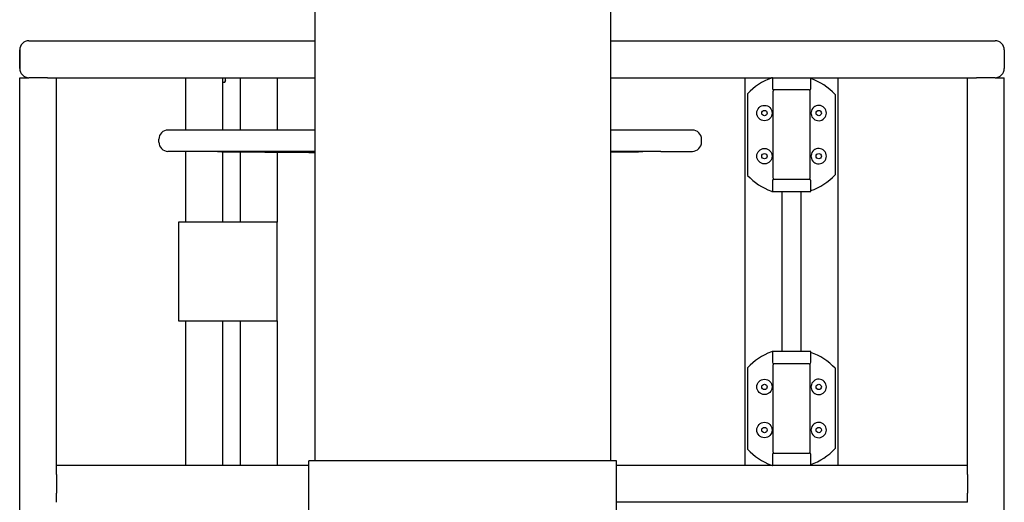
# Model space of a CAD drawing. Header units: inches. Extents: x 36 to 1719, y -84 to 1122.
# Tile 80 of 256: x 384 to 424, y 449 to 469. Entities that reach past the tile are written whole.
import ezdxf

# ---------------------------------------------------------------- set-up
doc = ezdxf.new("R2010")
doc.units = ezdxf.units.IN
doc.header["$LTSCALE"] = 48
doc.header["$MEASUREMENT"] = 0
doc.layers.add('Visible (ANSI)', color=7, linetype='Continuous', lineweight=30)

msp = doc.modelspace()

# ---------------------------------------------------------------- linework, layer by layer
at = {"layer": 'Visible (ANSI)'}
for p, q in [((396.2514, 474.61139), (396.2514, 450.73639)), ((408.25139, 474.61139), (408.25139, 450.73639)), ((384.63049, 467.79889), (396.2514, 467.79889)), ((408.25139, 467.79889), (423.88049, 467.79889)), ((384.25549, 467.42389), (384.25549, 466.67389)), ((384.25549, 466.67389), (384.25549, 467.42389)), ((424.25549, 467.42389), (424.25549, 466.67389)), ((424.25549, 467.42389), (424.25549, 466.67389)), ((384.25549, 434.17389), (384.25549, 466.29889)), ((384.25549, 466.29889), (384.63049, 466.29889)), ((385.38049, 466.29889), (384.63049, 466.29889)), ((385.38049, 466.29889), (385.75549, 466.29889)), ((385.75549, 450.54889), (385.75549, 466.29889)), ((385.75549, 466.29889), (396.2514, 466.29889)), ((391.00549, 464.17209), (391.00549, 466.29889)), ((392.50549, 464.17209), (392.50549, 466.29889)), ((392.50549, 466.11588), (392.586, 466.11588)), ((392.61949, 466.17389), (392.586, 466.11588)), ((392.61949, 466.22413), (392.61949, 466.29889)), ((392.61949, 466.17389), (392.61949, 466.22413)), ((393.21101, 466.29889), (393.21101, 464.17209)), ((394.71101, 466.29889), (394.71101, 464.17209)), ((408.25139, 466.29889), (422.75549, 466.29889)), ((413.71101, 466.29889), (413.71101, 450.54889)), ((414.83251, 466.29889), (414.83251, 465.86139)), ((416.39501, 465.86139), (416.39501, 466.29889)), ((417.50549, 450.54889), (417.50549, 466.29889)), ((422.75549, 450.54889), (422.75549, 466.29889)), ((422.75549, 466.29889), (423.13049, 466.29889)), ((423.88049, 466.29889), (423.13049, 466.29889)), ((423.88049, 466.29889), (424.25549, 466.29889)), ((424.25549, 434.73639), (424.25549, 466.29889)), ((413.82125, 465.64316), (413.82125, 465.61607)), ((414.86376, 462.21556), (414.86376, 465.75723)), ((416.33251, 465.79889), (414.89501, 465.79889)), ((416.36376, 462.21556), (416.36376, 465.75723)), ((417.39526, 465.12134), (417.39526, 465.58889)), ((413.82125, 465.1676), (413.82125, 465.08524)), ((413.82125, 465.08524), (413.82125, 462.88755)), ((416.40543, 464.82884), (416.40543, 464.89591)), ((417.39526, 462.85145), (417.39526, 465.12134)), ((396.2514, 464.17209), (390.2824, 464.17209)), ((411.5814, 464.17209), (408.25139, 464.17209)), ((389.9084, 463.68009), (389.9084, 463.79809)), ((411.9554, 463.68009), (411.9554, 463.79809)), ((391.56193, 463.29695), (390.27974, 463.3061)), ((391.00549, 460.42389), (391.00549, 463.30092)), ((391.79004, 463.29695), (391.56193, 463.29695)), ((396.2514, 463.29695), (392.32811, 463.29695)), ((392.50549, 460.42389), (392.50549, 463.2926)), ((393.21101, 463.28717), (393.21101, 460.42389)), ((394.71101, 463.27568), (394.71101, 460.42389)), ((409.53569, 463.29695), (408.25139, 463.29695)), ((410.30188, 463.29695), (410.07376, 463.29695)), ((410.30188, 463.29695), (411.58407, 463.3061)), ((413.82125, 462.88755), (413.82125, 462.80519)), ((416.40543, 463.07687), (416.40543, 463.14394)), ((417.39526, 462.38389), (417.39526, 462.85145)), ((413.82125, 462.35671), (413.82125, 462.32962)), ((414.83251, 462.11139), (414.83251, 461.67389)), ((414.89501, 462.17389), (416.33251, 462.17389)), ((416.39501, 461.67389), (416.39501, 462.11139)), ((414.83251, 461.67389), (416.39501, 461.67389)), ((415.21101, 461.67389), (415.21101, 455.17389)), ((416.00549, 455.17389), (416.00549, 461.67389)), ((390.71101, 460.42389), (390.71101, 456.42389)), ((394.71101, 460.42389), (390.71101, 460.42389)), ((394.71101, 456.42389), (394.71101, 460.42389)), ((390.71101, 456.42389), (394.71101, 456.42389)), ((391.00549, 450.54889), (391.00549, 456.42389)), ((392.50549, 450.54889), (392.50549, 456.42389)), ((393.21101, 456.42389), (393.21101, 450.54889)), ((394.71101, 456.42389), (394.71101, 450.54889)), ((414.83251, 455.17389), (414.83251, 454.73639)), ((416.39501, 455.17389), (414.83251, 455.17389)), ((416.39501, 454.73639), (416.39501, 455.17389)), ((413.82125, 454.51816), (413.82125, 454.49107)), ((414.86376, 451.09056), (414.86376, 454.63223)), ((416.33251, 454.67389), (414.89501, 454.67389)), ((416.36376, 451.09056), (416.36376, 454.63223)), ((417.39526, 453.99634), (417.39526, 454.46389)), ((413.82125, 454.0426), (413.82125, 453.96024)), ((413.82125, 453.96024), (413.82125, 451.76255)), ((416.40543, 453.70384), (416.40543, 453.77091)), ((417.39526, 451.72645), (417.39526, 453.99634)), ((416.40543, 451.95187), (416.40543, 452.01894)), ((413.82125, 451.76255), (413.82125, 451.68019)), ((417.39526, 451.25889), (417.39526, 451.72645)), ((413.82125, 451.23171), (413.82125, 451.20462)), ((414.83251, 450.98639), (414.83251, 450.54889)), ((414.89501, 451.04889), (416.33251, 451.04889)), ((416.39501, 450.54889), (416.39501, 450.98639)), ((396.0014, 450.54889), (385.75549, 450.54889)), ((385.75549, 450.17389), (385.75549, 450.54889)), ((396.0014, 444.73639), (396.0014, 450.73639)), ((408.5014, 450.73639), (396.0014, 450.73639)), ((408.5014, 444.73639), (408.5014, 450.73639)), ((422.75549, 450.54889), (408.5014, 450.54889)), ((422.75549, 450.17389), (422.75549, 450.54889)), ((385.75549, 450.17389), (385.75549, 449.42389)), ((422.75549, 450.17389), (422.75549, 449.42389)), ((385.75549, 449.04889), (385.75549, 449.42389)), ((422.75549, 449.04889), (422.75549, 449.42389)), ((422.75549, 449.04889), (408.5014, 449.04889))]:
    msp.add_line(p, q, dxfattribs=at)
for centre, radius in [((414.5114, 464.86238), 0.3125), ((414.5114, 464.86238), 0.10827), ((416.71612, 464.86238), 0.10827), ((414.5114, 463.11041), 0.3125), ((414.5114, 463.11041), 0.10827), ((416.71612, 463.11041), 0.10827), ((414.5114, 453.73738), 0.3125), ((414.5114, 453.73738), 0.10827), ((416.71612, 453.73738), 0.10827), ((414.5114, 451.98541), 0.3125), ((414.5114, 451.98541), 0.10827), ((416.71612, 451.98541), 0.10827)]:
    msp.add_circle(centre, radius, dxfattribs=at)
for centre, radius, start, end in [((384.63049, 467.42389), 0.375, 90, 180), ((384.63049, 467.42389), 0.375, 90, 180), ((423.88049, 467.42389), 0.375, 0, 90), ((423.88049, 467.42389), 0.375, 0, 90), ((384.63049, 466.67389), 0.375, 180, 270), ((384.63049, 466.67389), 0.375, 180, 270), ((423.88049, 466.67389), 0.375, 270, 0), ((423.88049, 466.67389), 0.375, 270, 0), ((415.61376, 463.98639), 2.4409, 109.696711, 137.253636), ((415.61376, 463.98639), 2.40704, 42.647116, 71.060573), ((414.89501, 465.86139), 0.0625, 180, 270), ((414.90543, 465.75723), 0.04167, 90, 180), ((416.3221, 465.75723), 0.04167, 0, 90), ((416.33251, 465.86139), 0.0625, 270, 0), ((417.35359, 465.58889), 0.04167, 0, 42.647116), ((416.71612, 464.86238), 0.3125, 186.160212, 173.839788), ((390.2824, 463.79809), 0.374, 90, 180), ((411.5814, 463.79809), 0.374, 0, 90), ((390.2824, 463.68009), 0.374, 180, 269.591168), ((411.5814, 463.68009), 0.374, 270.408832, 0), ((416.71612, 463.11041), 0.3125, 186.160212, 173.839788), ((415.61376, 463.98639), 2.4409, 222.746364, 250.303289), ((414.89501, 462.11139), 0.0625, 90, 180), ((414.90543, 462.21556), 0.04167, 180, 270), ((416.3221, 462.21556), 0.04167, 270, 0), ((416.33251, 462.11139), 0.0625, 0, 90), ((415.61376, 463.98639), 2.40704, 288.939427, 317.352884), ((417.35359, 462.38389), 0.04167, 317.352884, 0), ((415.61376, 452.86139), 2.4409, 109.696711, 137.253636), ((415.61376, 452.86139), 2.40704, 42.647116, 71.060573), ((414.89501, 454.73639), 0.0625, 180, 270), ((414.90543, 454.63223), 0.04167, 90, 180), ((416.3221, 454.63223), 0.04167, 0, 90), ((416.33251, 454.73639), 0.0625, 270, 0), ((417.35359, 454.46389), 0.04167, 0, 42.647116), ((416.71612, 453.73738), 0.3125, 186.160212, 173.839788), ((416.71612, 451.98541), 0.3125, 186.160212, 173.839788), ((415.61376, 452.86139), 2.4409, 222.746364, 250.303289), ((415.61376, 452.86139), 2.40704, 288.939427, 317.352884), ((417.35359, 451.25889), 0.04167, 317.352884, 0), ((414.89501, 450.98639), 0.0625, 90, 180), ((414.90543, 451.09056), 0.04167, 180, 270), ((416.3221, 451.09056), 0.04167, 270, 0), ((416.33251, 450.98639), 0.0625, 0, 90)]:
    msp.add_arc(centre, radius, start, end, dxfattribs=at)
for points, weights in [([(392.586, 466.11588), (392.61949, 466.17389), (392.61949, 466.22413)], [1, 1.0379548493, 1]), ([(392.61949, 466.22413), (392.61949, 466.26013), (392.60292, 466.29889)], [1, 1.02690849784, 1.01566285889]), ([(413.82125, 465.61607), (413.82125, 465.3783), (413.82125, 465.1676)], [1.00254526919, 1.00661330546, 1.00096139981]), ([(392.47324, 463.29284), (394.92661, 463.27397), (396.2514, 463.26398)], [1.05826131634, 1.4448214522, 1.79139481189]), ([(396.2514, 463.267), (394.92692, 463.27648), (392.67475, 463.29284)], [1.67037184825, 1.37799476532, 1.05826131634]), ([(409.18906, 463.29284), (408.69334, 463.28924), (408.25139, 463.28604)], [1.05826131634, 1.11521696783, 1.17130454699]), ([(408.25139, 463.28409), (408.77829, 463.28813), (409.39057, 463.29284)], [1.20816266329, 1.13397908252, 1.05826131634]), ([(413.82125, 462.80519), (413.82125, 462.59449), (413.82125, 462.35671)], [1.00096139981, 1.00661330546, 1.00254526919]), ([(413.82125, 454.49107), (413.82125, 454.2533), (413.82125, 454.0426)], [1.00254526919, 1.00661330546, 1.00096139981]), ([(413.82125, 451.68019), (413.82125, 451.46949), (413.82125, 451.23171)], [1.00096139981, 1.00661330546, 1.00254526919])]:
    msp.add_rational_spline(points, weights, degree=2, dxfattribs=at)
for points, knots in [([(414.83196, 466.2987), (414.83142, 466.29852), (414.83052, 466.29822), (414.82722, 466.2971), (414.82426, 466.29609), (414.81697, 466.29359), (414.81271, 466.29211), (414.80284, 466.28866), (414.79727, 466.28669), (414.79121, 466.28453), (414.79114, 466.2845), (414.79108, 466.28448)], [0.027885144, 0.027885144, 0.027885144, 0.027885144, 0.068358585, 0.068358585, 0.13476608, 0.13476608, 0.19932173, 0.19932173, 0.267831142, 0.267831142, 0.268602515, 0.268602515, 0.268602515, 0.268602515]), ([(392.47324, 463.29284), (392.45388, 463.29299), (392.43432, 463.29314), (392.3522, 463.29375), (392.28183, 463.29424), (392.14498, 463.29515), (392.07849, 463.29556), (391.96648, 463.29621), (391.91378, 463.29649), (391.83271, 463.29686), (391.80433, 463.29695), (391.79004, 463.29695)], [3.52948039, 3.52948039, 3.52948039, 3.52948039, 3.68371057, 3.68371057, 4.18013668, 4.18013668, 4.67656278, 4.67656278, 5.17298157, 5.17298157, 5.66940035, 5.66940035, 5.66940035, 5.66940035]), ([(392.32811, 463.29695), (392.30231, 463.29695), (392.28726, 463.29686), (392.2872, 463.29649), (392.3022, 463.29621), (392.3537, 463.29556), (392.39351, 463.29515), (392.49377, 463.29424), (392.55422, 463.29375), (392.6154, 463.29328), (392.63441, 463.29314), (392.6543, 463.29299), (392.67475, 463.29284)], [-1.98568979, -1.98568979, -1.98568979, -1.98568979, -1.489271, -1.489271, -0.99285222, -0.99285222, -0.49642611, -0.49642611, 0, 0, 0, 0.15423018, 0.15423018, 0.15423018, 0.15423018]), ([(409.18906, 463.29284), (409.20951, 463.29299), (409.2294, 463.29314), (409.24841, 463.29328), (409.30959, 463.29375), (409.37004, 463.29424), (409.4703, 463.29515), (409.5101, 463.29556), (409.56161, 463.29621), (409.57661, 463.29649), (409.57655, 463.29686), (409.5615, 463.29695), (409.53569, 463.29695)], [-0.15423018, -0.15423018, -0.15423018, -0.15423018, 0, 0, 0, 0.49642611, 0.49642611, 0.99285222, 0.99285222, 1.489271, 1.489271, 1.98568979, 1.98568979, 1.98568979, 1.98568979]), ([(410.07376, 463.29695), (410.05948, 463.29695), (410.0311, 463.29686), (409.95003, 463.29649), (409.89733, 463.29621), (409.78532, 463.29556), (409.71883, 463.29515), (409.58197, 463.29424), (409.51161, 463.29375), (409.42949, 463.29314), (409.40993, 463.29299), (409.39057, 463.29284)], [1.98568979, 1.98568979, 1.98568979, 1.98568979, 2.48210857, 2.48210857, 2.97852735, 2.97852735, 3.47495346, 3.47495346, 3.97137957, 3.97137957, 4.12560975, 4.12560975, 4.12560975, 4.12560975]), ([(414.79108, 461.68831), (414.79114, 461.68828), (414.79121, 461.68826), (414.79871, 461.68558), (414.80548, 461.68319), (414.81737, 461.67905), (414.82232, 461.67736), (414.82897, 461.67509), (414.83103, 461.67439), (414.83196, 461.67408)], [-0.000777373, -0.000777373, -0.000777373, -0.000777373, 0, 0, 0.085659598, 0.085659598, 0.171475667, 0.171475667, 0.242946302, 0.242946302, 0.242946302, 0.242946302]), ([(414.83196, 455.1737), (414.83142, 455.17352), (414.83052, 455.17322), (414.82722, 455.1721), (414.82426, 455.17109), (414.81697, 455.16859), (414.81271, 455.16711), (414.80284, 455.16366), (414.79727, 455.16169), (414.79121, 455.15953), (414.79114, 455.1595), (414.79108, 455.15948)], [0.027885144, 0.027885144, 0.027885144, 0.027885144, 0.068358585, 0.068358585, 0.13476608, 0.13476608, 0.19932173, 0.19932173, 0.267831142, 0.267831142, 0.268602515, 0.268602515, 0.268602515, 0.268602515]), ([(414.79108, 450.56331), (414.79114, 450.56328), (414.79121, 450.56326), (414.79871, 450.56058), (414.80548, 450.55819), (414.81737, 450.55405), (414.82232, 450.55236), (414.82897, 450.55009), (414.83103, 450.54939), (414.83196, 450.54908)], [-0.000777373, -0.000777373, -0.000777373, -0.000777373, 0, 0, 0.085659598, 0.085659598, 0.171475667, 0.171475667, 0.242946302, 0.242946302, 0.242946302, 0.242946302])]:
    msp.add_open_spline(points, degree=3, knots=knots, dxfattribs=at)
for points in [[(414.83251, 466.29889), (414.83251, 466.29889), (414.83233, 466.29883), (414.83196, 466.2987)], [(414.83196, 461.67408), (414.83233, 461.67395), (414.83251, 461.67389), (414.83251, 461.67389)], [(414.83251, 455.17389), (414.83251, 455.17389), (414.83233, 455.17383), (414.83196, 455.1737)], [(414.83196, 450.54908), (414.83233, 450.54895), (414.83251, 450.54889), (414.83251, 450.54889)]]:
    msp.add_open_spline(points, degree=3, dxfattribs=at)

doc.saveas('drawing.dxf')
